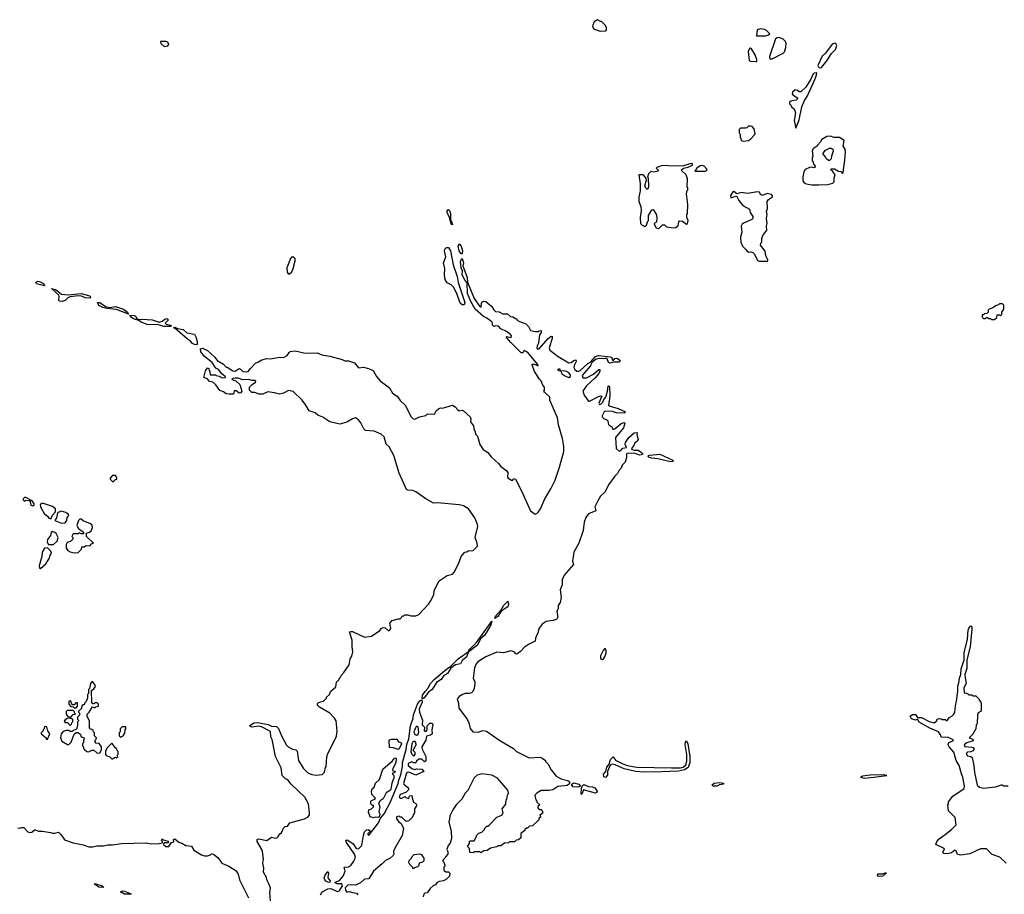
# Model space of a CAD drawing. Extents: x 2386423 to 2568864, y 578392 to 761999.
# Tile 167 of 256: x 2466574 to 2476545, y 656710 to 665568. Entities that reach past the tile are written whole.
import ezdxf

# ---------------------------------------------------------------- set-up
doc = ezdxf.new("R2010")
doc.units = 0

msp = doc.modelspace()

# ---------------------------------------------------------------- linework, layer by layer
at = {"layer": '0CON05XD'}
for points in [[(2472452.3, 665452.3), (2472505, 665453.3), (2472517, 665463), (2472515, 665490), (2472503, 665513), (2472465, 665550), (2472455, 665550), (2472425, 665567.5), (2472392.5, 665545), (2472373.8, 665505), (2472383.3, 665475), (2472452.3, 665452.3)], [(2474125, 665402.5), (2474156.7, 665413.3), (2474170, 665425), (2474135, 665457.5), (2474118, 665468), (2474075, 665476.2), (2474043.8, 665466.2), (2474035, 665402.5), (2474125, 665402.5)], [(2468035, 665296.7), (2468075, 665302.5), (2468082.5, 665315), (2468075, 665340), (2468055, 665347.5), (2468000, 665345), (2468002.5, 665325), (2468035, 665296.7)], [(2474171.7, 665171.7), (2474195, 665172.5), (2474305, 665227.5), (2474318.3, 665241.7), (2474333.3, 665285), (2474336.2, 665325), (2474330, 665345), (2474305, 665371.9), (2474264.4, 665385.6), (2474245, 665384.2), (2474227.3, 665372.7), (2474167.5, 665195), (2474171.7, 665171.7)], [(2474675, 665078.8), (2474695, 665084), (2474748.9, 665151.1), (2474795, 665226.2), (2474834.2, 665265.8), (2474848.8, 665305), (2474837.5, 665325), (2474825, 665330), (2474800.3, 665319.7), (2474735, 665230), (2474701.8, 665198.2), (2474657.5, 665105), (2474665, 665082.5), (2474675, 665078.8)], [(2474035, 665142.5), (2474040, 665145), (2474040, 665165), (2474020.7, 665210.7), (2473985, 665272.5), (2473975, 665280), (2473965, 665276.7), (2473950, 665245), (2473962.5, 665155), (2473975, 665147.5), (2474035, 665142.5)], [(2474435, 664470), (2474466.8, 664553.2), (2474496.1, 664683.9), (2474518.3, 664741.7), (2474550.8, 664795), (2474625, 664962.5), (2474642.5, 665005), (2474645, 665030), (2474620, 665025), (2474605, 665012.5), (2474586.1, 664963.9), (2474533.8, 664885), (2474485, 664837.5), (2474468.3, 664838.3), (2474451.7, 664851.7), (2474426.1, 664856.1), (2474401.2, 664835), (2474396.7, 664815), (2474402.5, 664805), (2474450, 664775), (2474450, 664765), (2474436.7, 664753.3), (2474393.6, 664746.4), (2474370, 664735), (2474370, 664715), (2474385, 664700), (2474390.7, 664680.7), (2474416, 664666), (2474431.2, 664625), (2474416.2, 664545), (2474435, 664470)], [(2473905, 664337.5), (2473955, 664343.8), (2473975, 664356.2), (2474018.8, 664405), (2474023.3, 664415), (2474013, 664463), (2473990, 664485), (2473975, 664490), (2473955, 664490), (2473937, 664473), (2473925, 664470), (2473871.7, 664468.3), (2473860, 664455), (2473860, 664425), (2473870, 664405), (2473870, 664375), (2473877, 664367), (2473880, 664345), (2473905, 664337.5)], [(2474665, 663894.5), (2474755, 663898.2), (2474807.6, 663912.4), (2474823.3, 663925), (2474822.5, 663965), (2474832.5, 663995), (2474809.3, 664029.3), (2474790, 664045), (2474791.7, 664058.3), (2474825, 664057.5), (2474865, 664032.5), (2474888.8, 664028.8), (2474905, 664010), (2474911.7, 664018.3), (2474930.6, 664145), (2474935.9, 664225.9), (2474932.5, 664255), (2474912.5, 664285), (2474922.5, 664345), (2474875, 664373.3), (2474823.6, 664373.6), (2474785, 664389.2), (2474747.5, 664385), (2474697, 664353), (2474685, 664330), (2474651.7, 664298.3), (2474650, 664285), (2474615, 664266.7), (2474606.7, 664255), (2474600, 664235), (2474607.5, 664185), (2474597.5, 664165), (2474598.3, 664138.3), (2474610, 664125), (2474613, 664103), (2474630, 664085), (2474630, 664075), (2474615, 664067.5), (2474595, 664072.5), (2474570.7, 664069.3), (2474528.3, 664051.7), (2474514, 664025), (2474504, 663975), (2474506.2, 663935), (2474516.7, 663915), (2474537.5, 663905), (2474595, 663895.7), (2474665, 663894.5)], [(2474775, 664140), (2474763, 664143), (2474745, 664160), (2474735, 664180), (2474710, 664205), (2474710, 664215), (2474733.9, 664246.1), (2474775, 664267.5), (2474793, 664267), (2474810, 664255), (2474812.5, 664235), (2474793.6, 664186.4), (2474791.7, 664158.3), (2474775, 664140)], [(2473045, 663452.5), (2473085, 663490), (2473105, 663490), (2473125, 663470), (2473195, 663460), (2473215, 663462.5), (2473241.2, 663478.8), (2473248.3, 663521.7), (2473255, 663530), (2473285, 663527.5), (2473325, 663497.5), (2473337.5, 663505), (2473343.3, 663535), (2473330, 663565), (2473330, 663595), (2473337.5, 663605), (2473340, 663695), (2473327.5, 663805), (2473333, 663837), (2473340, 663845), (2473340, 663865), (2473332.5, 663875), (2473337.5, 663955), (2473322.5, 663995), (2473272.5, 664045), (2473295, 664062.5), (2473345, 664073.3), (2473375, 664087.5), (2473386.7, 664095), (2473388.3, 664108.3), (2473375, 664110), (2473295, 664087.5), (2473205, 664082.5), (2473085, 664090), (2473025, 664070), (2473020, 664065), (2473040, 664045), (2473040, 664035), (2472995, 664023.3), (2472965, 664030), (2472940, 664005), (2472932.5, 663972.5), (2472937.5, 663965), (2472942.5, 663875), (2472935, 663850), (2472925, 663850), (2472915, 663860), (2472903.8, 663885), (2472920, 663945), (2472918.3, 663958.3), (2472895, 663992.5), (2472885, 663997.5), (2472842.5, 663995), (2472857.5, 663905), (2472856.2, 663835), (2472842.5, 663775), (2472843, 663727), (2472863.3, 663675), (2472868.8, 663635), (2472857.5, 663565), (2472860, 663505), (2472877.5, 663485), (2472905, 663473.8), (2472920, 663485), (2472933.3, 663526.7), (2472940, 663535), (2472940, 663585), (2472977, 663643), (2472990, 663645), (2473017.7, 663597.7), (2473026.4, 663563.6), (2473021.7, 663518.3), (2473000, 663505), (2473000, 663495), (2473020.7, 663460.7), (2473045, 663452.5)], [(2473515, 664032), (2473536.1, 664043.9), (2473533.3, 664055), (2473505, 664083.3), (2473485, 664090), (2473465, 664085.8), (2473430, 664065), (2473410, 664035), (2473515, 664032)], [(2474145, 663122.5), (2474150, 663125), (2474148.8, 663135), (2474130, 663175), (2474121.7, 663221.7), (2474077.5, 663285), (2474080, 663305), (2474090, 663315), (2474088.3, 663351.7), (2474098.3, 663381.7), (2474140, 663435), (2474137.5, 663475), (2474143.3, 663505), (2474137.5, 663555), (2474142.5, 663595), (2474137.5, 663625), (2474147.5, 663655), (2474142.5, 663725), (2474157.5, 663745), (2474198, 663772), (2474196.2, 663785), (2474185.7, 663795.7), (2474145, 663807.5), (2474095, 663786.2), (2474076.2, 663796.2), (2474065, 663820), (2474045, 663823.8), (2473943.6, 663806.4), (2473885, 663818), (2473835, 663802.5), (2473805, 663827.5), (2473795, 663822.5), (2473772.3, 663787.7), (2473775, 663763.3), (2473825, 663780), (2473836.4, 663776.4), (2473858, 663735), (2473896.1, 663686.1), (2473965, 663650), (2473972.5, 663615), (2473997.5, 663575), (2473997.5, 663555), (2473987.5, 663545), (2473905, 663506.7), (2473890, 663495), (2473878.8, 663475), (2473886.7, 663415), (2473873.8, 663365), (2473878, 663315), (2473894.3, 663275), (2473928.8, 663238.8), (2473936.7, 663225), (2473955, 663213.8), (2473975, 663217.5), (2473999.3, 663209.3), (2474013.6, 663193.6), (2474045, 663130), (2474065, 663123.3), (2474145, 663122.5)], [(2470955, 663490), (2470942, 663495), (2470926.7, 663565), (2470901.9, 663615), (2470902.2, 663637.8), (2470913.8, 663646.2), (2470925.7, 663635), (2470935.5, 663605.5), (2470936.7, 663536.7), (2470946, 663525), (2470955, 663490)], [(2471075, 662678.8), (2471055, 662680), (2471035, 662698), (2471001.8, 662795), (2470968, 662858), (2470941.9, 662881.9), (2470904.2, 662904.2), (2470883.8, 662935), (2470874.4, 662985), (2470879.1, 663049.1), (2470865.8, 663105), (2470890, 663165), (2470876.9, 663225), (2470880.6, 663245), (2470895, 663260), (2470915, 663260), (2470936.5, 663225), (2470962.2, 663085), (2471004.5, 662965), (2471015.6, 662905), (2471081.4, 662705), (2471075, 662678.8)], [(2471045, 663196.2), (2471024.4, 663225), (2471013.1, 663275), (2471025, 663296.2), (2471044.3, 663275), (2471057.8, 663225), (2471055, 663197.5), (2471045, 663196.2)], [(2469113.3, 656645), (2469106.7, 656725), (2469113.3, 656775), (2469097.5, 656815), (2469077.5, 656855), (2469071.7, 656881.7), (2469043.6, 656933.6), (2469046.7, 656975), (2469037.5, 657025), (2469042.5, 657065), (2469032.5, 657145), (2469026.7, 657165), (2468977.5, 657245), (2468980, 657265), (2468995, 657270), (2469075, 657253.3), (2469125, 657287.5), (2469165, 657277.5), (2469178.3, 657281.7), (2469192.5, 657295), (2469207, 657323), (2469226.1, 657333.9), (2469245, 657380), (2469263.3, 657396.7), (2469285, 657400), (2469310, 657435), (2469456.7, 657473.3), (2469496.4, 657493.6), (2469507, 657513), (2469510, 657535), (2469498.8, 657625), (2469462.3, 657692.3), (2469322.5, 657825), (2469289.3, 657869.3), (2469265, 657880), (2469233, 657913), (2469221.7, 657991.7), (2469162.5, 658105), (2469129.3, 658279.3), (2469117.5, 658305), (2469115, 658357.5), (2469023.3, 658405), (2468995, 658412.9), (2468925, 658402.2), (2468900, 658415), (2468945, 658445.7), (2468985, 658451.4), (2469088.5, 658428.5), (2469125, 658412.5), (2469175, 658410), (2469195, 658390), (2469228.3, 658308.3), (2469275, 658220), (2469293, 658203), (2469335, 658180), (2469371.7, 658171.7), (2469385, 658160), (2469397.5, 658065), (2469445, 657987.5), (2469491.7, 657941.7), (2469533.6, 657923.6), (2469575, 657917.5), (2469637, 657923), (2469661.7, 657948.3), (2469670, 657995), (2469677, 658003), (2469683, 658103), (2469692.5, 658135), (2469781.7, 658308.3), (2469787.5, 658365), (2469777.5, 658465), (2469762.5, 658495), (2469713, 658543), (2469610, 658605), (2469590, 658625), (2469588.3, 658641.7), (2469598.3, 658651.7), (2469650, 658665), (2469680, 658695), (2469680, 658705), (2469710, 658735), (2469720, 658765), (2469775, 658810), (2469783, 658857), (2469810, 658885), (2469810, 658895), (2469827, 658913), (2469830, 658925), (2469857.5, 658955), (2469910, 659035), (2469920, 659095), (2469937, 659123), (2469947.5, 659165), (2469940, 659215), (2469940, 659285), (2469913.3, 659366.7), (2469927, 659373), (2469945, 659370), (2470065, 659313.3), (2470135, 659322.5), (2470219.3, 659380.7), (2470237.5, 659405), (2470255, 659413.3), (2470275, 659407.5), (2470305, 659380), (2470318.3, 659381.7), (2470332.5, 659405), (2470322.5, 659455), (2470345, 659482.5), (2470405, 659500), (2470425, 659500), (2470455, 659530), (2470465, 659530), (2470475, 659540), (2470505, 659540), (2470535, 659530), (2470585, 659530), (2470615, 659542.5), (2470713, 659647), (2470735, 659680), (2470767, 659743), (2470772.5, 659785), (2470820, 659885), (2470903, 659937), (2470955, 659952.5), (2470975, 659972.5), (2471016.7, 660055), (2471045, 660130), (2471080, 660175), (2471101.7, 660178.3), (2471115, 660187.5), (2471167, 660193), (2471190, 660215), (2471210, 660235), (2471207, 660267), (2471187.5, 660325), (2471212.5, 660435), (2471210, 660455), (2471184.2, 660524.2), (2471120, 660615), (2471066.7, 660645), (2471025, 660654.2), (2470805, 660673.8), (2470765, 660670), (2470685, 660714), (2470586.7, 660785), (2470555, 660798.8), (2470503.3, 660803.3), (2470490.7, 660810.7), (2470415.9, 660975.9), (2470362.5, 661155), (2470315, 661240), (2470285, 661270), (2470265, 661343.3), (2470235, 661370), (2470161.7, 661401.7), (2470075, 661408), (2470057.5, 661425), (2470026.7, 661483.3), (2470005.7, 661515.7), (2469975, 661533.8), (2469945, 661525.8), (2469887.9, 661492.1), (2469815, 661470.4), (2469715, 661494.2), (2469643.3, 661543.3), (2469592.4, 661562.4), (2469565.4, 661585.4), (2469504.2, 661605), (2469471.1, 661665), (2469435, 661714.2), (2469342.6, 661802.6), (2469295, 661812), (2469245, 661784.3), (2469205, 661775.8), (2469155, 661790), (2469085, 661798), (2469035, 661775.7), (2469000, 661775), (2468955, 661793.3), (2468923, 661793), (2468900, 661815), (2468900, 661845), (2468927, 661873), (2468960, 661895), (2468966.2, 661905), (2468956.7, 661915), (2468925, 661913.8), (2468894.1, 661924.1), (2468835, 661920), (2468785, 661937.1), (2468755, 661938.5), (2468733.8, 661935), (2468723.3, 661925), (2468761.1, 661911.1), (2468804.2, 661874.2), (2468822.5, 661805), (2468812.5, 661787.5), (2468795, 661786.7), (2468765, 661807.5), (2468745, 661810), (2468737.5, 661775), (2468695, 661774), (2468665, 661777.5), (2468638.3, 661798.3), (2468601.7, 661811.7), (2468559.3, 661869.3), (2468530, 661895), (2468495, 661902.5), (2468475, 661930), (2468445, 661940), (2468440, 661945), (2468455, 662010), (2468475, 662040), (2468490, 662035), (2468493, 662013), (2468500, 662005), (2468501.7, 661971.7), (2468555, 661970), (2468563, 661963), (2468595, 661957.5), (2468625, 661940), (2468656.2, 661945), (2468653.8, 661955), (2468621.5, 661981.5), (2468587.1, 662025), (2468559.4, 662039.4), (2468521.5, 662095), (2468446.1, 662156.1), (2468408.9, 662205), (2468405.8, 662235), (2468425, 662240), (2468476.3, 662216.3), (2468550, 662150), (2468573.8, 662115), (2468638.3, 662078.3), (2468665, 662050), (2468675, 662050), (2468732.3, 662012.3), (2468755, 662008), (2468795, 662034), (2468808.8, 662028.8), (2468832.5, 662005), (2468869.5, 662000.5), (2468887.5, 662005), (2468912.5, 662035), (2468960.7, 662089.3), (2468985, 662097.5), (2469025, 662123.3), (2469076.4, 662136.4), (2469115, 662133.8), (2469205, 662150), (2469245, 662147.5), (2469283, 662167), (2469302, 662198), (2469314.1, 662205.9), (2469365, 662213.3), (2469465, 662190), (2469585, 662192), (2469635, 662172), (2469715, 662160), (2469840, 662125), (2469865, 662112.5), (2469905, 662112.5), (2469965, 662093.3), (2470005, 662043.3), (2470055, 662047.1), (2470105, 662035.6), (2470154.2, 662014.2), (2470188, 661955), (2470225, 661910), (2470319.1, 661839.1), (2470350, 661785), (2470395, 661753.1), (2470425, 661712), (2470478, 661665), (2470520.7, 661579.3), (2470535, 661547.5), (2470560, 661525), (2470575, 661522.5), (2470623, 661547), (2470685, 661560), (2470705, 661577.5), (2470767, 661573), (2470779.3, 661580.7), (2470792.5, 661605), (2470815, 661627.5), (2470835, 661637.5), (2470855, 661632.5), (2470955, 661662.5), (2470985, 661647.5), (2471010, 661615), (2471025, 661607.5), (2471055, 661612.5), (2471067.5, 661605), (2471136.7, 661545), (2471142.5, 661525), (2471140, 661495), (2471170, 661455), (2471173, 661423), (2471187.5, 661395), (2471188.3, 661368.3), (2471208.8, 661348.8), (2471233.8, 661263.8), (2471266.2, 661215), (2471315, 661184), (2471349.1, 661139.1), (2471423.9, 661073.9), (2471445, 661043.8), (2471507.7, 660997.7), (2471517, 660983), (2471512.5, 660935), (2471521.2, 660925), (2471555, 660902.5), (2471566.4, 660903.6), (2471575, 660920), (2471595, 660912.5), (2471653.6, 660803.6), (2471747.5, 660595), (2471795, 660560), (2471810, 660565), (2471825, 660580), (2471846.7, 660613.3), (2471892.5, 660715), (2471952.5, 660815), (2471996.7, 660905), (2472041.2, 661035), (2472084, 661195), (2472083.9, 661243.9), (2472070, 661325), (2472031.2, 661465), (2472021.2, 661535), (2471942.5, 661715), (2471943.3, 661745), (2471887.5, 661795), (2471883.3, 661805), (2471890, 661815), (2471890, 661845), (2471870, 661865), (2471855, 661910), (2471837, 661927), (2471787.5, 662005), (2471763, 662073), (2471765, 662080), (2471785, 662080), (2471825, 662062.5), (2471822.5, 662075), (2471715, 662201.1), (2471683.3, 662216.7), (2471670, 662195), (2471653, 662193), (2471543.3, 662303.3), (2471500, 662355), (2471505, 662360), (2471550.7, 662349.3), (2471555.6, 662365), (2471545, 662378.6), (2471505, 662408.1), (2471447.6, 662437.6), (2471421.2, 662465), (2471395, 662468.6), (2471375, 662460), (2471362.5, 662475), (2471362.5, 662495), (2471355, 662508.1), (2471305, 662545.6), (2471270.5, 662560.5), (2471185.7, 662635.7), (2471141.9, 662715), (2471107.5, 662795), (2471103.9, 662903.9), (2471085, 662926.2), (2471054.4, 662985), (2471059.2, 663025), (2471043.9, 663056.1), (2471036.9, 663115), (2471045, 663140), (2471055, 663147.5), (2471067.8, 663105), (2471061.2, 663075), (2471105.7, 662955), (2471108.3, 662908.3), (2471174.6, 662744.6), (2471232.6, 662662.6), (2471247.5, 662655), (2471250.8, 662695), (2471260, 662710), (2471275, 662716), (2471295, 662712.9), (2471354.4, 662664.4), (2471375, 662627.5), (2471393, 662613), (2471430.5, 662610.5), (2471465, 662590), (2471515, 662590), (2471545, 662560), (2471567, 662557), (2471595, 662540), (2471605, 662540), (2471610, 662525), (2471635, 662510), (2471698.3, 662488.3), (2471725, 662460), (2471745, 662420), (2471795, 662410), (2471825, 662410), (2471833, 662417), (2471855, 662420), (2471855, 662400), (2471838.8, 662375), (2471828, 662292), (2471812.5, 662265), (2471810, 662245), (2471815, 662232.5), (2471835, 662232.5), (2471925, 662340), (2471955, 662362.5), (2471965, 662360), (2471965, 662340), (2471934, 662245), (2471942.1, 662222.1), (2472026, 662156), (2472135, 662092), (2472157.5, 662095), (2472184.3, 662115.7), (2472205, 662122.5), (2472208, 662105), (2472189.4, 662065), (2472186.9, 662045), (2472195.5, 662025.5), (2472215, 662008), (2472235, 662007.5), (2472248.8, 662015), (2472326, 662085), (2472356.2, 662103.8)], [(2469305, 662992.9), (2469325, 663010), (2469338.5, 663035), (2469364.3, 663125), (2469364, 663145), (2469340, 663165), (2469325, 663162), (2469315, 663150), (2469280, 663055), (2469281.5, 663011.5), (2469293.8, 662995), (2469305, 662992.9)], [(2466825, 662873.1), (2466745, 662892.7), (2466737.1, 662905), (2466755, 662920), (2466775, 662916.7), (2466814.2, 662895), (2466825, 662873.1)], [(2467005, 662712.7), (2466975, 662715.7), (2466970, 662725), (2466974.7, 662764.7), (2466968.8, 662778.8), (2466895, 662846.7), (2466935, 662836.5), (2466998, 662788), (2467065, 662781.5), (2467195, 662795.6), (2467271.2, 662775), (2467287, 662767), (2467291.9, 662755), (2467284.3, 662745.7), (2467235, 662750), (2467197.9, 662767.9), (2467165, 662770), (2467085, 662761.8), (2467060.5, 662749.5), (2467035, 662723.5), (2467005, 662712.7)], [(2467675, 662584), (2467555, 662630.8), (2467455, 662641.2), (2467415, 662653.1), (2467375, 662674.6), (2467361.2, 662705), (2467385, 662702.2), (2467441.8, 662661.8), (2467485, 662651.2), (2467545, 662663.6), (2467625, 662637.5), (2467664.2, 662605), (2467675, 662584)], [(2476445, 662530), (2476468.3, 662551.7), (2476471.7, 662578.3), (2476495, 662580), (2476505, 662570), (2476518.3, 662581.7), (2476520, 662605), (2476540, 662635), (2476540, 662675), (2476528.3, 662688.3), (2476495, 662690), (2476485, 662680), (2476455, 662670), (2476437, 662653), (2476393, 662637), (2476380, 662625), (2476380, 662605), (2476368.3, 662591.7), (2476345, 662590), (2476335, 662580), (2476321.7, 662578.3), (2476320, 662555), (2476335, 662540), (2476355, 662540), (2476365, 662550), (2476375, 662550), (2476385, 662540), (2476405, 662540), (2476415, 662530), (2476445, 662530)], [(2468035, 662458.8), (2467975, 662476.1), (2467865, 662480.9), (2467804.3, 662504.3), (2467780.9, 662520.9), (2467725, 662538.5), (2467701.9, 662555), (2467690, 662575), (2467735, 662572.5), (2467746, 662566), (2467761.3, 662541.3), (2467782, 662532), (2467815, 662536.2), (2467915, 662528.9), (2467985, 662505.4), (2468016.8, 662513.2), (2468045, 662535.7), (2468065, 662540), (2468073.8, 662535), (2468075.5, 662524.5), (2468047.5, 662495), (2468055.6, 662485.6), (2468102, 662475), (2468108.8, 662465), (2468105, 662460), (2468035, 662458.8)], [(2468365, 662274.4), (2468345, 662276.9), (2468325, 662288.8), (2468305, 662311.8), (2468272.6, 662332.6), (2468149.4, 662439.4), (2468133.3, 662445), (2468135, 662450), (2468145, 662453.3), (2468171.3, 662441.3), (2468230, 662430), (2468265, 662394.6), (2468342.3, 662382.3), (2468357.3, 662357.3), (2468369.8, 662309.8), (2468371.5, 662285), (2468365, 662274.4)], [(2472356.2, 662103.8), (2472405.8, 662155), (2472435.4, 662165.4), (2472555, 662151.9), (2472570, 662145), (2472574.2, 662124.2), (2472585, 662112.5), (2472600, 662135), (2472615, 662138.9), (2472634.4, 662134.4), (2472653.3, 662115), (2472652.5, 662105), (2472645, 662100), (2472595, 662097.5), (2472555, 662087.5), (2472537, 662097), (2472523.8, 662133.8), (2472515, 662140), (2472496.8, 662133.2), (2472445, 662136.7), (2472410.4, 662129.6), (2472371.4, 662098.6), (2472349.8, 662060.2), (2472271.2, 661965), (2472275, 661940), (2472315, 661942), (2472385, 661978.8), (2472440, 662025), (2472450, 662025), (2472447.5, 662005), (2472435, 661982.5), (2472403.8, 661945), (2472308.8, 661855), (2472277.5, 661805), (2472290, 661765), (2472335, 661702.5), (2472345, 661702.5), (2472435, 661750), (2472455, 661757.5), (2472470, 661755), (2472437.5, 661685), (2472445, 661670), (2472457.5, 661675), (2472477.5, 661695), (2472489.3, 661720.7), (2472510, 661745), (2472526.7, 661805), (2472532.5, 661855), (2472535, 661860), (2472545, 661852.5), (2472550, 661755), (2472536.7, 661665), (2472552.3, 661652.3), (2472635, 661628.8), (2472710, 661595), (2472695, 661583.3), (2472665, 661587.5), (2472625, 661583.3), (2472578.3, 661598.3), (2472505, 661603.3), (2472493.3, 661595), (2472472.5, 661555), (2472473.8, 661543.8), (2472493.6, 661523.6), (2472520, 661515), (2472530, 661505), (2472537.5, 661465), (2472565.9, 661445.9), (2472585, 661417.5), (2472605, 661426.2), (2472665, 661476.7), (2472695, 661487.5), (2472701.7, 661481.7), (2472687.3, 661432.7), (2472608, 661335), (2472614.1, 661224.1), (2472645, 661197.5), (2472662.5, 661205), (2472681.4, 661228.6), (2472720, 661235), (2472705.8, 661265), (2472707.1, 661285), (2472743.8, 661336.2), (2472795, 661383.3), (2472826.2, 661386.2), (2472824.4, 661365), (2472835.8, 661314.2), (2472831.7, 661298.3), (2472801.7, 661281.7), (2472794.2, 661255), (2472770.8, 661225), (2472774.2, 661215), (2472795, 661206.9), (2472836.9, 661206.9), (2472870.5, 661185), (2472880.5, 661175), (2472880.6, 661165), (2472855, 661157.6), (2472795, 661177.5), (2472765, 661173.8), (2472735, 661178.5), (2472718.9, 661171.1), (2472718, 661132), (2472703.8, 661086.2), (2472676, 661055), (2472664.6, 661025.4), (2472645, 661003.8), (2472628.3, 660971.7), (2472600, 660945), (2472535, 660857.5), (2472503, 660787), (2472455, 660742.5), (2472427.5, 660695), (2472397.5, 660635), (2472407.5, 660595), (2472335, 660562), (2472305.7, 660525), (2472290.3, 660479.7), (2472280, 660395), (2472235.6, 660265), (2472184.3, 660175), (2472172.5, 660085), (2472181.7, 660048.3), (2472087, 659943), (2472067, 659893), (2472066.2, 659845), (2472045.8, 659795), (2472056.7, 659715), (2472047.5, 659665), (2472027.5, 659635), (2472027.5, 659605), (2472012.5, 659575), (2472022.5, 659515), (2472016.4, 659503.6), (2472005, 659493.3), (2471976.1, 659483.9), (2471905, 659473.3), (2471865, 659446.2), (2471834.2, 659405), (2471822, 659358), (2471796.7, 659305), (2471792.5, 659275), (2471725, 659241.2), (2471687.3, 659212.7), (2471645, 659167.5), (2471607, 659143), (2471590, 659145), (2471590, 659155), (2471577, 659167), (2471545.8, 659175.8), (2471474.7, 659155.3), (2471405, 659163.5), (2471295.8, 659115), (2471214, 659065), (2471195, 659043.8), (2471179.2, 659005), (2471167.5, 658895), (2471182.5, 658865), (2471182.5, 658845), (2471177, 658793), (2471162.5, 658765), (2471148.3, 658751.7), (2471126.1, 658743.9), (2471085, 658743.8), (2471057.5, 658735), (2471025, 658712.5), (2471003.3, 658685), (2471016.1, 658646.1), (2471022, 658595), (2471103.8, 658485), (2471123.3, 658445), (2471135, 658390), (2471163.9, 658353.9), (2471215, 658352.5), (2471265, 658367.5), (2471301.7, 658361.7), (2471436.4, 658266.4), (2471575, 658187.5), (2471605, 658157.5), (2471733, 658093), (2471845, 658097.5), (2471865, 658090), (2471900, 658065), (2471900, 658055), (2471927, 658027), (2471955, 657970), (2472007, 657907), (2472062.5, 657875), (2472125, 657862.5), (2472140.5, 657850.5), (2472140.8, 657829.2), (2472118.2, 657811.8), (2472025, 657800), (2471971.7, 657768.3), (2471935, 657760), (2471855, 657760), (2471810, 657735), (2471790, 657715), (2471800, 657665), (2471810, 657655), (2471811.7, 657641.7), (2471840, 657615), (2471821.7, 657598.3), (2471820, 657585), (2471835, 657570), (2471858.3, 657568.3), (2471860, 657555), (2471870, 657545), (2471868.3, 657531.7), (2471841.7, 657508.3), (2471850, 657495), (2471831.7, 657478.3), (2471830, 657465), (2471818.3, 657451.7), (2471767, 657403), (2471735, 657400), (2471715, 657380), (2471705, 657380), (2471690, 657365), (2471690, 657355), (2471650, 657325), (2471648.3, 657281.7), (2471625, 657260), (2471601.7, 657258.3), (2471585, 657240), (2471535, 657240), (2471525, 657230), (2471483, 657227), (2471445, 657200), (2471415, 657200), (2471405, 657190), (2471343, 657177), (2471307, 657153), (2471275, 657150), (2471245, 657130), (2471235, 657140), (2471175, 657140), (2471165, 657130), (2471131.7, 657131.7), (2471130, 657175), (2471110, 657195), (2471130, 657225), (2471130, 657245), (2471135, 657250), (2471175, 657250), (2471200, 657295), (2471200, 657305), (2471225, 657330), (2471255, 657340), (2471280, 657365), (2471280, 657375), (2471305, 657400), (2471315, 657400), (2471328.3, 657411.7), (2471405, 657490), (2471455, 657510), (2471470, 657535), (2471460, 657575), (2471497, 657623), (2471500, 657665), (2471507, 657673), (2471512.5, 657715), (2471522.5, 657735), (2471516.1, 657766.1), (2471412.5, 657885), (2471355, 657916.2), (2471255, 657930), (2471205, 657918), (2471175, 657890), (2471110.5, 657759.5), (2471085, 657732.5), (2471050, 657675), (2470995, 657616.7), (2470958.8, 657565), (2470931.2, 657505), (2470926, 657474), (2470921.2, 657445), (2470943.3, 657345), (2470947.5, 657275), (2470931.7, 657228.3), (2470912.5, 657205), (2470900, 657165), (2470910, 657145), (2470910, 657115), (2470885, 657090), (2470880, 657075), (2470860, 657055), (2470860, 657045), (2470870, 657035), (2470880, 657005), (2470880, 656995), (2470870, 656985), (2470870, 656955), (2470888.3, 656938.3), (2470915, 656936.7), (2470930, 656925), (2470927.5, 656895), (2470896.8, 656863.2), (2470865, 656846.2), (2470820.5, 656839.5), (2470797.5, 656825), (2470783, 656807), (2470760, 656795), (2470731.7, 656768.3), (2470700, 656725), (2470675, 656720), (2470665, 656710), (2470660, 656685)], [(2472135, 661943.3), (2472152.5, 661955), (2472152.5, 661965), (2472150, 661975), (2472130, 661995), (2472103.3, 662006.7), (2472050, 662010), (2472045, 662030), (2472020, 662025), (2472030, 662015), (2472050, 662010), (2472063.8, 661985), (2472086.7, 661965), (2472135, 661943.3)], [(2473165, 661089.6), (2473035, 661120), (2472975, 661125.5), (2472947.5, 661135), (2472937.8, 661145), (2472942, 661155), (2472952.4, 661157.6), (2473055, 661167.1), (2473187.5, 661105), (2473190, 661095), (2473185, 661092.7), (2473165, 661089.6)], [(2467525, 660890), (2467545, 660910), (2467557, 660913), (2467557, 660927), (2467545, 660950), (2467515, 660950), (2467490, 660925), (2467490, 660915), (2467501.7, 660901.7), (2467515, 660890), (2467525, 660890)], [(2466705, 660642.5), (2466720, 660655), (2466720, 660665), (2466700, 660695), (2466635, 660727.5), (2466623, 660727), (2466610, 660715), (2466610, 660705), (2466625, 660692.5), (2466635, 660700), (2466668.3, 660698.3), (2466680, 660685), (2466685, 660650), (2466705, 660642.5)], [(2466885, 660511.2), (2466893.3, 660516.7), (2466900.8, 660545), (2466936.7, 660585), (2466935.7, 660615), (2466906.9, 660636.9), (2466815, 660667.8), (2466791.2, 660668.8), (2466782.5, 660655), (2466783.3, 660635), (2466821.2, 660565), (2466857, 660537), (2466868.3, 660518.3), (2466885, 660511.2)], [(2466997, 660467), (2467035, 660472.5), (2467052.5, 660495), (2467053.3, 660526.7), (2467070, 660545), (2467067.5, 660555), (2467040, 660575), (2466995, 660588.8), (2466956.7, 660573.3), (2466947.7, 660522.3), (2466930, 660495), (2466997, 660467)], [(2467125, 660167.5), (2467165, 660170), (2467200, 660205), (2467201.7, 660228.3), (2467225, 660230), (2467248.3, 660241.7), (2467285, 660240), (2467301.7, 660258.3), (2467320, 660265), (2467250, 660335), (2467251.7, 660368.3), (2467281.7, 660378.3), (2467298.3, 660391.7), (2467310, 660425), (2467308.3, 660448.3), (2467291.7, 660461.7), (2467215, 660492.5), (2467195, 660510), (2467181.7, 660508.3), (2467170, 660495), (2467152.5, 660445), (2467170, 660415), (2467218.3, 660378.3), (2467218.3, 660361.7), (2467195, 660360), (2467175, 660370), (2467165, 660360), (2467115, 660360), (2467100, 660335), (2467110, 660325), (2467110, 660305), (2467087, 660283), (2467055, 660272.5), (2467043, 660253), (2467042.5, 660215), (2467061.7, 660191.7), (2467085, 660177.5), (2467125, 660167.5)], [(2466865, 660252.5), (2466915, 660253.3), (2466952.5, 660285), (2466962.5, 660325), (2466943, 660363), (2466930, 660375), (2466905, 660382.5), (2466893.3, 660375), (2466886.1, 660343.9), (2466856.4, 660303.6), (2466851.2, 660275), (2466865, 660252.5)], [(2466785, 660010), (2466836.7, 660055), (2466876.7, 660115), (2466883.3, 660145), (2466896.7, 660165), (2466890, 660185), (2466855, 660220), (2466825, 660216), (2466802, 660175), (2466798.6, 660131.4), (2466770, 660035), (2466773, 660013), (2466785, 660010)], [(2471385, 659503.8), (2471391.1, 659525), (2471448.6, 659591.4), (2471475, 659637.8), (2471517.5, 659677.5), (2471524.2, 659645), (2471517.3, 659622.7), (2471451.2, 659578.8), (2471416.4, 659523.6), (2471385, 659503.8)], [(2471125, 659170), (2471120, 659175), (2471134.5, 659195), (2471198.5, 659261.5), (2471355.9, 659475.9), (2471345, 659437.5), (2471285.4, 659334.6), (2471241.4, 659298.6), (2471208.3, 659231.7), (2471125, 659170)], [(2476562.5, 657025), (2476500, 657085), (2476421.7, 657111.7), (2476365, 657170), (2476305, 657170), (2476195, 657120), (2476105, 657106), (2476072.3, 657112.3), (2476058.8, 657148.8), (2476045, 657156.7), (2476011.7, 657128.3), (2475971.2, 657118.8), (2475933.1, 657123.1), (2475923.8, 657135), (2475940, 657165), (2475935, 657172.5), (2475850, 657215), (2475863.3, 657245), (2475885, 657270), (2475944.4, 657315.6), (2476011.2, 657365), (2476058.8, 657415), (2476046.1, 657486.1), (2475980, 657555), (2475972.5, 657615), (2475980, 657625), (2475980, 657645), (2476022.5, 657705), (2476138.9, 657781.1), (2476141.1, 657805), (2476125, 657897.5), (2476110, 657930), (2476086.5, 658015), (2476058.1, 658065), (2476035, 658148.8), (2475986.7, 658205), (2475977.5, 658225), (2475984.1, 658245.9), (2476025, 658264.2), (2476030, 658275), (2475975, 658298.8), (2475905, 658300), (2475900, 658325), (2475880, 658355), (2475792.1, 658392.1), (2475682.5, 658452.5), (2475665, 658482.5), (2475645, 658473.3), (2475606.7, 658486.7), (2475592.5, 658515), (2475615, 658531.4), (2475645, 658530), (2475665, 658500), (2475705, 658500), (2475785, 658460), (2475835, 658447.5), (2475860, 658465), (2475860, 658475), (2475870, 658485), (2475885, 658490), (2475907, 658487), (2475915, 658480), (2475945, 658480), (2475955, 658470), (2475965, 658470), (2475990.7, 658499.3), (2476015, 658512.5), (2476035, 658533.3), (2476045, 658552.5), (2476051.1, 658618.9), (2476062.5, 658665), (2476075.6, 658765), (2476073.9, 658816.1), (2476085, 658850), (2476090.3, 658899.7), (2476105.7, 658935), (2476107, 658993), (2476139.2, 659085), (2476138.6, 659155), (2476171.1, 659295), (2476180.6, 659385), (2476187.1, 659405), (2476205, 659428.8), (2476215, 659417.5), (2476217.1, 659395), (2476197.8, 659215), (2476164.2, 659085), (2476164.6, 658995), (2476145.6, 658935), (2476147.6, 658902.4), (2476157.5, 658845), (2476135, 658802.5), (2476137.5, 658755), (2476145, 658747.5), (2476155, 658750), (2476175, 658740), (2476185, 658730), (2476215, 658730), (2476225, 658720), (2476255, 658720), (2476290, 658685), (2476290, 658675), (2476307, 658657), (2476310, 658645), (2476310, 658565), (2476281.7, 658548.3), (2476273.6, 658526.4), (2476270, 658435), (2476260, 658425), (2476257.5, 658385), (2476225, 658330), (2476190, 658295), (2476225, 658280), (2476230, 658265), (2476165, 658243.3), (2476137.5, 658225), (2476145, 658207.5), (2476215, 658200), (2476230, 658195), (2476237.5, 658185), (2476237.5, 658175), (2476226.1, 658163.9), (2476205, 658153.3), (2476172.3, 658147.7), (2476160, 658135), (2476171.2, 658111.2), (2476205, 658106.2), (2476218, 658095), (2476237.8, 658015), (2476243.1, 657945), (2476271.2, 657815), (2476294.1, 657794.1), (2476335, 657785.8), (2476455, 657796.7), (2476515, 657820), (2476525, 657820), (2476535, 657810), (2476585, 657810)], [(2470655, 658690), (2470649.3, 658699.3), (2470654.2, 658725.8), (2470678.9, 658765), (2470707.3, 658792.7), (2470734.7, 658845.3), (2470770.4, 658885), (2470895, 658990.4), (2470940, 659020), (2471015, 659094.5), (2471120, 659170), (2471097.8, 659112.2), (2471055, 659078.8), (2471036.7, 659045), (2470987.4, 659032.6), (2470941.1, 658998.9), (2470905, 658947.1), (2470870, 658925), (2470843.1, 658886.9), (2470795.8, 658855), (2470752, 658785), (2470712.8, 658757.2), (2470670, 658700), (2470655, 658690)], [(2472475, 659086.2), (2472485, 659093.8), (2472500, 659115), (2472512.9, 659155), (2472514, 659184), (2472505, 659196.7), (2472495, 659196.2), (2472481.3, 659178.7), (2472454.1, 659124.1), (2472455, 659093.3), (2472475, 659086.2)], [(2467385, 658140), (2467402.5, 658175), (2467402.5, 658205), (2467378.3, 658238.3), (2467341.7, 658241.7), (2467340, 658255), (2467330, 658265), (2467348.3, 658281.7), (2467350, 658295), (2467330, 658315), (2467330, 658345), (2467320, 658355), (2467318.3, 658368.3), (2467305, 658380), (2467291.7, 658381.7), (2467280, 658395), (2467281.7, 658461.7), (2467256.7, 658515), (2467257.5, 658535), (2467277.5, 658555), (2467311.7, 658608.3), (2467335, 658600), (2467345, 658610), (2467370, 658615), (2467370, 658635), (2467358.3, 658648.3), (2467335, 658650), (2467325, 658640), (2467315, 658640), (2467303, 658653), (2467300, 658775), (2467325, 658790), (2467340, 658815), (2467336.1, 658836.1), (2467315, 658860), (2467305, 658860), (2467290, 658845), (2467280, 658795), (2467270, 658785), (2467270, 658745), (2467260, 658735), (2467260, 658695), (2467247, 658663), (2467230, 658645), (2467225, 658630), (2467215, 658630), (2467201.7, 658618.3), (2467198.3, 658591.7), (2467170, 658565), (2467170, 658555), (2467180, 658545), (2467180, 658525), (2467160, 658505), (2467160, 658485), (2467170, 658475), (2467170, 658465), (2467160, 658455), (2467160, 658415), (2467148.3, 658381.7), (2467115, 658370), (2467105, 658360), (2467085, 658360), (2467075, 658370), (2467045, 658370), (2467015, 658360), (2466992.5, 658335), (2466987.5, 658295), (2467000.7, 658260.7), (2467058.3, 658228.3), (2467071.7, 658228.3), (2467095, 658250), (2467125, 658330), (2467145, 658350), (2467165, 658350), (2467188.3, 658328.3), (2467191.7, 658311.7), (2467205, 658300), (2467218.3, 658298.3), (2467230, 658285), (2467220, 658275), (2467220, 658245), (2467210, 658235), (2467210, 658215), (2467220, 658205), (2467220, 658185), (2467230, 658175), (2467255, 658157.5), (2467275, 658153.3), (2467305, 658170), (2467325, 658170), (2467353.3, 658143.3), (2467385, 658140)], [(2467145, 658600), (2467160, 658615), (2467158.3, 658648.3), (2467141.7, 658648.3), (2467125, 658630), (2467105, 658630), (2467090, 658665), (2467085, 658670), (2467070, 658665), (2467070, 658635), (2467091.7, 658611.7), (2467115, 658610), (2467125, 658600), (2467145, 658600)], [(2469620, 656705), (2469637.5, 656735), (2469695, 656763.8), (2469725, 656770), (2469787, 656737), (2469805, 656740), (2469815, 656752), (2469841.5, 656795), (2469835, 656816.7), (2469785, 656814.2), (2469767.5, 656825), (2469768.3, 656831.7), (2469811.7, 656848.3), (2469850, 656895), (2469870, 656945), (2469860, 656985), (2469905, 656987.5), (2469928.6, 657001.4), (2469958.8, 657045), (2469973.1, 657085), (2469965.4, 657115.4), (2469884, 657235), (2469877.5, 657255), (2469885, 657262.5), (2469895, 657258.8), (2469949.7, 657219.7), (2469982.5, 657175), (2470005, 657170), (2470040, 657205), (2470054.1, 657305.9), (2470065, 657342.5), (2470085, 657363.3), (2470103.6, 657366.4), (2470120, 657355), (2470120, 657345), (2470100, 657325), (2470100, 657315), (2470105, 657310), (2470117.5, 657315), (2470206.9, 657435), (2470228.8, 657481.2), (2470265, 657524.2), (2470328.9, 657645), (2470407.1, 657832.9), (2470412.7, 657865), (2470435, 657921.2), (2470450.7, 658005), (2470451.8, 658045), (2470487.5, 658175), (2470492.7, 658227.3), (2470514.7, 658285.3), (2470531.6, 658415), (2470558.2, 658495), (2470562.8, 658527.2), (2470603.6, 658635), (2470625, 658668), (2470645, 658680), (2470650, 658655), (2470625, 658603.3), (2470619.2, 658585), (2470621.4, 658555), (2470652.5, 658475), (2470650, 658425), (2470671.7, 658401.7), (2470670, 658365), (2470685, 658360), (2470700, 658375), (2470700, 658415), (2470717, 658433), (2470728.3, 658441.7), (2470751.7, 658441.7), (2470756.7, 658425), (2470747.5, 658375), (2470750, 658335), (2470735, 658322.5), (2470695, 658310), (2470685, 658270), (2470646.7, 658205), (2470648.3, 658178.3), (2470686.4, 658106.4), (2470685, 658060), (2470673, 658053), (2470647, 658077), (2470615, 658080), (2470591.7, 658058.3), (2470585, 658040), (2470565, 658040), (2470545, 658050), (2470506.2, 658035), (2470508, 658015), (2470545, 657983.3), (2470575, 657972.5), (2470595, 657980), (2470645, 657977.5), (2470667.5, 657955), (2470585, 657917.5), (2470515, 657948), (2470495, 657943.8), (2470485.8, 657925), (2470461.2, 657831.2), (2470463.6, 657823.6), (2470502.5, 657795), (2470511.7, 657781.7), (2470511.7, 657768.3), (2470485, 657740), (2470425, 657721.2), (2470417.5, 657695), (2470425, 657682.5), (2470445, 657682.5), (2470475, 657700), (2470485, 657690), (2470515, 657680), (2470521.7, 657708.3), (2470545, 657710), (2470550, 657675), (2470563, 657643), (2470585, 657630), (2470592.5, 657615), (2470592.5, 657605), (2470572.5, 657575), (2470572.5, 657535), (2470546.2, 657485), (2470515, 657453.3), (2470488.3, 657448.3), (2470445, 657490), (2470425, 657490), (2470415, 657500), (2470390, 657495), (2470390, 657475), (2470413.6, 657443.6), (2470438.3, 657428.3), (2470462, 657375), (2470447.5, 657305), (2470368.3, 657171.7), (2470360, 657145), (2470363.3, 657115), (2470357, 657103), (2470326.2, 657075), (2470276.7, 657053.3), (2470245, 657017.5), (2470155, 656942.5), (2470110, 656865), (2470065, 656862.5), (2470025, 656827.5), (2469975, 656801.2), (2469935.8, 656805.8), (2469895, 656801.5), (2469870.4, 656775), (2469873.2, 656753.2), (2469885, 656732.5), (2469915, 656738.8), (2469945, 656726.7), (2469983, 656723), (2469997.5, 656705)], [(2467085, 658420), (2467098.3, 658431.7), (2467100, 658445), (2467110, 658455), (2467110, 658485), (2467091.7, 658491.7), (2467090, 658505), (2467115, 658530), (2467140, 658535), (2467130, 658545), (2467128.3, 658558.3), (2467115, 658570), (2467055, 658570), (2467045, 658560), (2467043, 658533), (2467061.7, 658511.7), (2467078.3, 658508.3), (2467080, 658495), (2467055, 658490), (2467022.5, 658465), (2467035, 658450), (2467058.3, 658448.3), (2467085, 658420)], [(2466855, 658280), (2466877.5, 658335), (2466857.5, 658365), (2466850, 658405), (2466825, 658410), (2466820, 658385), (2466810, 658375), (2466810, 658365), (2466790, 658345), (2466790, 658335), (2466840, 658295), (2466841.7, 658281.7), (2466855, 658280)], [(2467595, 658300), (2467620, 658315), (2467637, 658343), (2467640, 658375), (2467650, 658385), (2467647, 658407), (2467610, 658405), (2467590, 658385), (2467590, 658355), (2467580, 658345), (2467580, 658315), (2467595, 658300)], [(2470595, 658322.5), (2470608.3, 658331.7), (2470616.7, 658355), (2470607.5, 658405), (2470595, 658412.5), (2470585, 658403.3), (2470565.6, 658355), (2470575, 658328), (2470595, 658322.5)], [(2467515, 658082.5), (2467533, 658097), (2467545, 658100), (2467555, 658090), (2467568.3, 658101.7), (2467560, 658115), (2467570, 658125), (2467570, 658155), (2467560, 658165), (2467558.3, 658178.3), (2467530, 658205), (2467528.3, 658218.3), (2467505, 658240), (2467455, 658190), (2467442.5, 658155), (2467442.5, 658125), (2467450, 658115), (2467485, 658102.5), (2467505, 658082.5), (2467515, 658082.5)], [(2470405, 658177.5), (2470355, 658192.5), (2470320, 658195), (2470316.7, 658265), (2470322.5, 658275), (2470338.3, 658281.7), (2470391.7, 658281.7), (2470410, 658255), (2470425, 658247.5), (2470435, 658250), (2470440, 658235), (2470415, 658182.5), (2470405, 658177.5)], [(2470565, 658110), (2470580, 658125), (2470580, 658145), (2470563, 658163), (2470562.5, 658175), (2470587.5, 658225), (2470587, 658247), (2470575, 658260), (2470555, 658253.3), (2470545, 658232.5), (2470534.3, 658155), (2470545, 658127.5), (2470565, 658110)], [(2472505, 657892.5), (2472488, 657898), (2472487.5, 657925), (2472508, 657955), (2472521.1, 657998.9), (2472543.1, 658026.9), (2472556, 658074), (2472585, 658102), (2472609, 658069), (2472680.5, 658030.5), (2472725, 658015.9), (2472825, 657998.9), (2473175, 657989.6), (2473265, 657990.4), (2473292.2, 657997.8), (2473318.7, 658021.3), (2473330.9, 658059.1), (2473330.5, 658125), (2473314.5, 658225.5), (2473315, 658250), (2473325, 658263.3), (2473339.4, 658235), (2473361.8, 658105), (2473361.8, 658045), (2473343.5, 657995), (2473305, 657970.8), (2473245, 657956.9), (2473070.8, 657949.2), (2472895, 657946.2), (2472815, 657953.1), (2472695, 657979.7), (2472605, 658020), (2472573.1, 658026.9), (2472557.9, 658022.1), (2472550.4, 658009.6), (2472526.7, 657955), (2472526.9, 657915), (2472505, 657892.5)], [(2470155, 657483.3), (2470124.2, 657494.2), (2470106.7, 657543.3), (2470110, 657565), (2470136.1, 657573.9), (2470157.5, 657595), (2470155, 657610), (2470145, 657610), (2470130, 657625), (2470128.3, 657651.7), (2470135, 657660), (2470170, 657675), (2470177.5, 657685), (2470141.2, 657721.2), (2470136.7, 657755), (2470143, 657777), (2470162.5, 657795), (2470176.7, 657835), (2470216.1, 657873.9), (2470251.7, 657978.3), (2470350, 658060), (2470370.7, 658089.3), (2470381.7, 658091.7), (2470387.5, 658085), (2470381.7, 658041.7), (2470352.5, 657985), (2470350, 657965), (2470380, 657955), (2470365, 657940), (2470350, 657935), (2470350, 657925), (2470361.7, 657911.7), (2470362.5, 657885), (2470343, 657837), (2470333.3, 657775), (2470327.5, 657765), (2470284.1, 657735.9), (2470255, 657676.7), (2470222.5, 657655), (2470207.5, 657635), (2470220, 657595), (2470210, 657545), (2470220, 657525), (2470212.5, 657495), (2470205, 657487.5), (2470175, 657490), (2470155, 657483.3)], [(2472225, 657793.3), (2472177.9, 657797.9), (2472163.8, 657815), (2472163.8, 657826.2), (2472185, 657839.4), (2472236.5, 657826.5), (2472252.5, 657805), (2472225, 657793.3)], [(2472265, 657722.5), (2472260, 657725), (2472262.5, 657785), (2472270, 657805), (2472288.3, 657821.7), (2472335, 657801.4), (2472375, 657799.1), (2472398.9, 657788.9), (2472423.6, 657746.4), (2472405, 657734), (2472285, 657767.5), (2472265, 657722.5)], [(2473635, 657804.4), (2473592.5, 657805), (2473585, 657817.5), (2473605, 657833.8), (2473665, 657841.2), (2473702.5, 657835), (2473700, 657825), (2473662, 657818), (2473635, 657804.4)], [(2475125, 657885.8), (2475225, 657894.5), (2475355, 657914.2), (2475319.4, 657919.4), (2475186.8, 657916.8), (2475107.5, 657905), (2475087.5, 657895), (2475125, 657885.8)], [(2466553, 657383), (2466575, 657380), (2466595, 657387.5), (2466615, 657386.7), (2466655, 657343.3), (2466675, 657336.7), (2466695, 657338.8), (2466725, 657362.9), (2466735, 657364.3), (2466765, 657348.8), (2466805, 657350), (2466885, 657336.7), (2466905, 657327.5), (2466925, 657327.5), (2466965, 657340), (2466995, 657313.3), (2467025, 657267.5), (2467038.3, 657258.3), (2467115, 657230.8), (2467215, 657210), (2467275, 657189.2), (2467315, 657190), (2467355, 657201.2), (2467420.7, 657199.3), (2467465, 657212), (2467515, 657211.2), (2467606, 657224)], [(2467606, 657224), (2467855, 657231.2), (2467905, 657220), (2467985, 657223.3), (2468018.3, 657231.7), (2468020, 657245), (2468010, 657255), (2468015, 657270), (2468025, 657260), (2468078.3, 657248.3), (2468080, 657235), (2468075, 657230), (2468035, 657230), (2468030, 657215), (2468055, 657192.5), (2468085, 657192.5), (2468110, 657235), (2468135, 657240), (2468130, 657265), (2468145, 657272.5), (2468185, 657237.5), (2468217, 657227), (2468255, 657202.5), (2468315, 657196.7), (2468337, 657157), (2468415, 657110), (2468445, 657100), (2468475, 657100), (2468505, 657110), (2468515, 657120), (2468537, 657117), (2468585, 657080), (2468620, 657025), (2468690, 656995), (2468766.4, 656946.4), (2468786.7, 656915), (2468800, 656855), (2468890, 656675)], [(2470565, 656970), (2470575, 656980), (2470605, 656990), (2470620, 657005), (2470621.7, 657028.3), (2470655, 657040), (2470668.3, 657051.7), (2470670, 657075), (2470645, 657110), (2470625, 657117.5), (2470565, 657110), (2470545, 657090), (2470538.3, 657071.7), (2470515, 657050), (2470512.5, 657035), (2470520, 657015), (2470550, 656985), (2470550, 656975), (2470565, 656970)], [(2469705, 656828.8), (2469675, 656842), (2469663.3, 656855), (2469657.5, 656875), (2469667.5, 656905), (2469695, 656940), (2469700, 656925), (2469693.9, 656883.9), (2469700, 656865), (2469716.7, 656845), (2469715, 656832.5), (2469705, 656828.8)], [(2475271.7, 656891.7), (2475262.5, 656895), (2475260, 656905), (2475265, 656916.2), (2475315, 656916.7), (2475345, 656930), (2475347.5, 656925), (2475315, 656893.8), (2475271.7, 656891.7)], [(2467405, 656778.1), (2467375, 656782.3), (2467327.5, 656815), (2467345, 656815.6), (2467408.8, 656795), (2467425, 656783.8), (2467405, 656778.1)], [(2467695, 656711.2), (2467635, 656712.1), (2467593.8, 656735), (2467615, 656744.4), (2467635, 656742.2), (2467702.5, 656715), (2467695, 656711.2)]]:
    msp.add_lwpolyline(points, dxfattribs=at)

doc.saveas('drawing.dxf')
